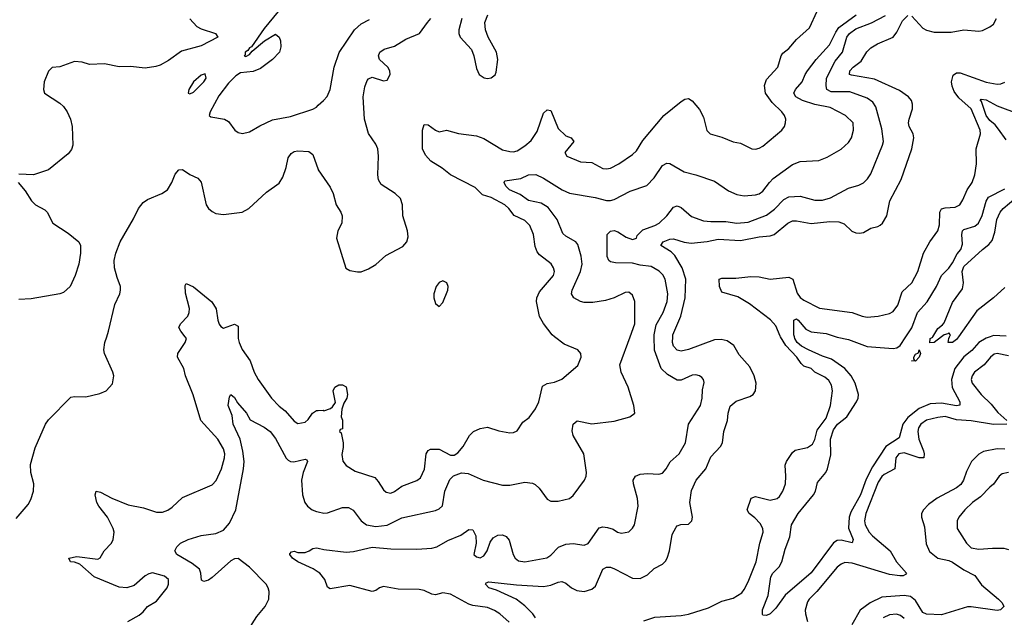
# Model space of a CAD drawing. Header units: inches. Extents: x 1843162 to 1959474, y 907081 to 1016326.
# Tile 172 of 256: x 1858395 to 1863688, y 998492 to 1001704. Entities that reach past the tile are written whole.
import ezdxf

# ---------------------------------------------------------------- set-up
doc = ezdxf.new("R2010")
doc.units = ezdxf.units.IN
doc.header["$MEASUREMENT"] = 0
for name, color, linetype in [('B8050', 7, 'Continuous'), ('B8060', 7, 'Continuous'), ('B8959', 7, 'Continuous'), ('B8969', 7, 'Continuous')]:
    doc.layers.add(name, color=color, linetype=linetype)

msp = doc.modelspace()

# ---------------------------------------------------------------- linework, layer by layer
at = {"layer": 'B8050', "color": 5}
for points, elevation in [([(1859858.8, 1001841.2), (1859710, 1001657.2), (1859641.3, 1001558.7), (1859630, 1001553.3), (1859622, 1001538), (1859607.8, 1001530), (1859606.4, 1001513.6), (1859601, 1001510), (1859610, 1001506), (1859630, 1001518), (1859644.2, 1001535.8), (1859711.8, 1001590), (1859770, 1001627.3), (1859790, 1001611.3), (1859797.1, 1001590), (1859798.4, 1001558.4), (1859791.7, 1001530), (1859753.4, 1001490), (1859690, 1001442.2), (1859650, 1001426), (1859581.5, 1001418.5), (1859557.5, 1001402.5), (1859517, 1001363), (1859465.1, 1001294.9), (1859419.5, 1001210), (1859414, 1001190), (1859422, 1001182), (1859496, 1001170), (1859517, 1001157), (1859550.6, 1001110.6), (1859570, 1001098.8), (1859593.4, 1001093.4), (1859630, 1001101.3), (1859685.6, 1001134.4), (1859754.4, 1001165.6), (1859850, 1001184.4), (1859970, 1001223.1), (1859990, 1001234.9), (1860000, 1001244.3)], 740), ([(1859309.5, 1001709.5), (1859347.8, 1001667.8), (1859370, 1001655.4), (1859448, 1001630), (1859459.3, 1001610), (1859370, 1001563.9), (1859264.3, 1001535.7), (1859194.5, 1001485.5), (1859150, 1001459.4), (1859127.5, 1001452.5), (1859070, 1001444), (1858990, 1001453.3), (1858930, 1001451.2), (1858850, 1001466.6), (1858770, 1001463.1), (1858730, 1001476.1), (1858690, 1001479.2), (1858610, 1001451), (1858570, 1001447.6), (1858550, 1001427.6), (1858526.9, 1001370), (1858522.7, 1001330), (1858527.6, 1001310), (1858610, 1001256), (1858630, 1001238), (1858650.2, 1001210), (1858667.3, 1001170), (1858676.2, 1001130), (1858680.7, 1001030), (1858672.9, 1001007.1), (1858656, 1000984), (1858550, 1000898), (1858470, 1000870.8), (1858390, 1000874.5)], 720), ([(1858862.5, 1000000), (1858872.6, 1000030), (1858907.2, 1000172.8), (1858933.3, 1000230), (1858937.2, 1000250), (1858937.2, 1000270), (1858918.3, 1000318.3), (1858904.7, 1000370), (1858903.1, 1000410), (1858911.6, 1000450), (1858935.2, 1000510), (1859006.4, 1000633.6), (1859033.3, 1000690), (1859058.8, 1000721.2), (1859081.5, 1000738.5), (1859159.5, 1000770), (1859189.6, 1000790), (1859212.7, 1000830), (1859230, 1000874), (1859250, 1000896.5), (1859270, 1000899.6), (1859310, 1000871.6), (1859351.8, 1000851.8), (1859370, 1000830.4), (1859397.6, 1000710), (1859410.4, 1000690), (1859430, 1000673.4), (1859450, 1000663.2), (1859490, 1000657.8), (1859590, 1000670.3), (1859627.3, 1000690), (1859722.5, 1000777.5), (1859790, 1000826.4), (1859810, 1000858), (1859828, 1000910), (1859839, 1000961), (1859854.2, 1000985.8), (1859870, 1000995.8), (1859890, 1000999.7), (1859950, 1000996.5), (1859970, 1000980.5), (1859999.2, 1000899.2), (1860000, 1000898.1)], 720), ([(1858386.7, 1000830), (1858424.7, 1000784.7), (1858457.6, 1000730), (1858479.3, 1000710), (1858530, 1000681.7), (1858542.6, 1000670), (1858572.4, 1000610), (1858656.3, 1000556.3), (1858712.2, 1000510), (1858722.6, 1000490), (1858722.6, 1000450), (1858712.9, 1000390), (1858693.4, 1000330), (1858665.8, 1000270), (1858630, 1000238), (1858610, 1000231.3), (1858456.2, 1000203.8), (1858390, 1000199.7)], 720), ([(1859283.7, 1000000), (1859260.5, 1000030), (1859251.3, 1000050), (1859258.9, 1000070), (1859299.1, 1000110), (1859306.4, 1000130), (1859307.3, 1000152.7), (1859285.9, 1000234.1), (1859284.9, 1000275.1), (1859290, 1000286), (1859330, 1000268.8), (1859427.4, 1000187.4), (1859450.2, 1000150.2), (1859459.4, 1000090), (1859467.1, 1000067.1), (1859476, 1000056), (1859490, 1000046.7), (1859550, 1000067), (1859570, 1000057.3), (1859570.1, 1000000)], 680)]:
    msp.add_lwpolyline(points, dxfattribs=dict(at, elevation=elevation))
at = {"layer": 'B8050', "color": 5, "elevation": 740}
msp.add_lwpolyline([(1859392.7, 1001412.7), (1859370, 1001407), (1859328.9, 1001370), (1859303.8, 1001330), (1859301, 1001310), (1859310, 1001305.5), (1859330, 1001314), (1859385.1, 1001370), (1859396.9, 1001390)], close=True, dxfattribs=at)
at = {"layer": 'B8060', "color": 5}
for points, elevation in [([(1861269.6, 1000000), (1861256.4, 1000010), (1861210, 1000071.5), (1861188.7, 1000108.7), (1861173.6, 1000190), (1861174.9, 1000210), (1861190, 1000240.9), (1861264.7, 1000330), (1861269.8, 1000350), (1861265.3, 1000370), (1861251.9, 1000391.9), (1861190, 1000441), (1861176.8, 1000456.8), (1861166.1, 1000486.1), (1861157, 1000550), (1861137.5, 1000597.5), (1861110, 1000625), (1861052.6, 1000652.6), (1861024, 1000690), (1861002, 1000710), (1860930, 1000747.9), (1860882.7, 1000762.7), (1860842.8, 1000802.8), (1860710, 1000869.9), (1860666.2, 1000906.2), (1860604.6, 1000944.6), (1860576.9, 1000976.9), (1860560.5, 1001010), (1860559.4, 1001110), (1860570, 1001140.3), (1860590, 1001139.6), (1860630, 1001110.3), (1860650, 1001101.3), (1860690, 1001110.3), (1860753.4, 1001093.4), (1860850, 1001080.9), (1860890, 1001065.1), (1860990, 1001005.4), (1861030, 1000995), (1861050, 1000994.8), (1861070, 1001000.1), (1861110, 1001025.5), (1861144.2, 1001055.8), (1861175.9, 1001104.1), (1861210, 1001201.3), (1861230, 1001220.3), (1861250, 1001216.4), (1861290, 1001119), (1861330, 1001080.3), (1861358.8, 1001070), (1861373, 1001050), (1861325.3, 1000990), (1861336.3, 1000970), (1861410, 1000939.6), (1861470, 1000936.5), (1861530, 1000904.1), (1861550, 1000902.3), (1861570, 1000906.8), (1861615.1, 1000930), (1861690, 1000979.7), (1861710, 1000999.7), (1861744.7, 1001055.3), (1861858, 1001190), (1861950, 1001265.4), (1861970, 1001277.6), (1861990, 1001280.3), (1862010, 1001268.4), (1862050, 1001221.6), (1862070, 1001180.7), (1862089.1, 1001109.1), (1862107.3, 1001090), (1862170, 1001072.8), (1862230, 1001047.8), (1862270, 1001040.3), (1862330, 1001010.3), (1862350, 1001007.9), (1862370, 1001013.8), (1862390, 1001025.3), (1862491.5, 1001110), (1862506.3, 1001130), (1862511.3, 1001150), (1862513, 1001170), (1862506.6, 1001190), (1862492.4, 1001210), (1862439.1, 1001259.1), (1862404.4, 1001310), (1862398.5, 1001350), (1862410, 1001383.2), (1862470.8, 1001449.2), (1862487.8, 1001510), (1862496.4, 1001523.6), (1862530, 1001550.3), (1862570, 1001598.3), (1862639.8, 1001660.2), (1862682.6, 1001750)], 680), ([(1860771.8, 1001710), (1860755.8, 1001650), (1860755, 1001630), (1860762.2, 1001610), (1860823.5, 1001543.5), (1860836.1, 1001510), (1860850, 1001442.8), (1860864.9, 1001410), (1860891.5, 1001391.5), (1860910, 1001387.6), (1860930, 1001391.8), (1860950, 1001408.5), (1860956.8, 1001423.2), (1860965.2, 1001490), (1860957.8, 1001530), (1860913.6, 1001610), (1860899.8, 1001650), (1860896.2, 1001690), (1860911.1, 1001730)], 720), ([(1861675.8, 1000000), (1861701, 1000070), (1861702.2, 1000190), (1861690, 1000224.5), (1861670, 1000239.7), (1861650, 1000238.7), (1861590.2, 1000209.8), (1861544.8, 1000195.2), (1861476.6, 1000183.4), (1861430, 1000184.2), (1861409.9, 1000189.9), (1861374, 1000210), (1861362, 1000230), (1861364.2, 1000250), (1861409.4, 1000350), (1861418.5, 1000390), (1861413.6, 1000433.6), (1861395.9, 1000495.9), (1861385.1, 1000510), (1861330, 1000540.7), (1861314.6, 1000554.6), (1861284.1, 1000630), (1861235.1, 1000695.1), (1861197.7, 1000717.7), (1861130, 1000732.9), (1861085.5, 1000765.5), (1861028.6, 1000790), (1861008.7, 1000810), (1860998.4, 1000830), (1861002.6, 1000837.4), (1861088.5, 1000851.5), (1861130, 1000870.4), (1861170, 1000871.8), (1861210, 1000852.9), (1861311.6, 1000790), (1861350, 1000772.2), (1861487.8, 1000747.8), (1861550, 1000732.2), (1861570, 1000732.2), (1861590, 1000737.8), (1861677.3, 1000782.7), (1861766.2, 1000813.8), (1861806.3, 1000853.7), (1861850, 1000920.4), (1861873.5, 1000933.5), (1861890, 1000932.2), (1861966.1, 1000886.1), (1862030, 1000870.3), (1862130, 1000837.1), (1862205.1, 1000785.1), (1862250, 1000765.5), (1862290, 1000757.8), (1862350, 1000762.3), (1862370, 1000768.3), (1862390, 1000783.2), (1862425.1, 1000830), (1862445.7, 1000850), (1862550, 1000926.2), (1862590, 1000941.8), (1862690, 1000947.2), (1862735.1, 1000964.9), (1862810, 1001008.9), (1862850, 1001044.6), (1862867.2, 1001070), (1862877.3, 1001110), (1862874.5, 1001150), (1862833.6, 1001190), (1862751.7, 1001231.7), (1862670, 1001249.1), (1862602.4, 1001270), (1862566.5, 1001290), (1862556.5, 1001310), (1862564.8, 1001330), (1862601.1, 1001370), (1862617.3, 1001410), (1862630.6, 1001430), (1862676.2, 1001490), (1862748.1, 1001570), (1862782, 1001638), (1862798.4, 1001661.6), (1862891.2, 1001730)], 660), ([(1861805.6, 1000000), (1861805.3, 1000010), (1861815.5, 1000064.5), (1861854.2, 1000130), (1861875.2, 1000190), (1861878.6, 1000230), (1861864.8, 1000310), (1861852.4, 1000332.4), (1861833, 1000353), (1861790, 1000377.3), (1861730, 1000384.7), (1861690, 1000396.2), (1861597.4, 1000397.4), (1861570, 1000403.7), (1861561.2, 1000410), (1861552.1, 1000432.1), (1861553.2, 1000550), (1861570, 1000566.8), (1861590.4, 1000570.4), (1861610, 1000564.7), (1861655.3, 1000535.3), (1861690, 1000522.8), (1861710, 1000530.8), (1861714.8, 1000545.2), (1861745, 1000575), (1861810, 1000597.3), (1861833.2, 1000610), (1861874.5, 1000650), (1861910, 1000695.8), (1861930, 1000703.2), (1861950, 1000695.2), (1862006.9, 1000646.9), (1862070, 1000624.1), (1862110, 1000619.3), (1862190, 1000618.9), (1862250, 1000610.7), (1862310, 1000616.6), (1862410, 1000653.4), (1862453.2, 1000686.8), (1862503, 1000737), (1862530, 1000753.1), (1862590, 1000756.6), (1862670, 1000734.4), (1862710, 1000733.9), (1862753.7, 1000746.3), (1862850, 1000798.6), (1862905.3, 1000814.7), (1862930, 1000827.8), (1862951.8, 1000848.2), (1862970, 1000875.8), (1863033.6, 1001030), (1863038, 1001050), (1863030, 1001117.2), (1862996.4, 1001236.4), (1862981.5, 1001261.5), (1862950, 1001282.1), (1862857.1, 1001317.1), (1862756.5, 1001316.5), (1862734, 1001330), (1862729.3, 1001349.3), (1862731.1, 1001390), (1862778.6, 1001481.4), (1862818.5, 1001530), (1862841.7, 1001610), (1862856.4, 1001630), (1862890, 1001654.7), (1862973.3, 1001686.7), (1863050, 1001726.3)], 640), ([(1861905.3, 1000000), (1861905.9, 1000010), (1861949.6, 1000110.4), (1861972.5, 1000210), (1861975.1, 1000310), (1861956.1, 1000370), (1861916.4, 1000436.4), (1861896.8, 1000456.8), (1861840.7, 1000490), (1861854.5, 1000510), (1861890, 1000525.5), (1861910, 1000526.3), (1861967.7, 1000507.7), (1862003.7, 1000503.7), (1862090, 1000511.6), (1862150, 1000525.4), (1862270, 1000516.6), (1862370, 1000537.5), (1862430, 1000542.7), (1862450, 1000549.5), (1862523.5, 1000610), (1862550, 1000622.5), (1862570, 1000622.9), (1862650, 1000608.8), (1862750, 1000619.6), (1862798.3, 1000618.3), (1862826.5, 1000606.5), (1862868.1, 1000568.1), (1862890, 1000558.9), (1862910, 1000556.9), (1862930, 1000559.7), (1862970, 1000583.2), (1863008.1, 1000591.9), (1863020.9, 1000599.1), (1863033.6, 1000610), (1863056, 1000650), (1863073.3, 1000730), (1863134.2, 1000845.8), (1863190.6, 1001010), (1863201.4, 1001070), (1863197.2, 1001090), (1863175.6, 1001130), (1863172.8, 1001150), (1863175.5, 1001170), (1863195, 1001225), (1863194.8, 1001250), (1863188.7, 1001270), (1863173.5, 1001290), (1863124, 1001324), (1862990, 1001383.9), (1862865.8, 1001405.8), (1862855.8, 1001410), (1862857.5, 1001430), (1862876.2, 1001450), (1862919, 1001481), (1862948.1, 1001531.9), (1862970, 1001552.5), (1863006, 1001574), (1863090, 1001610.2), (1863110, 1001638.2), (1863141.2, 1001698.8), (1863170, 1001727)], 620), ([(1860000, 1000898.1), (1860064.6, 1000804.6), (1860079.5, 1000770), (1860095.8, 1000710), (1860121.3, 1000670), (1860128.7, 1000650), (1860126.4, 1000610), (1860106, 1000570), (1860098.4, 1000530), (1860148.8, 1000368.8), (1860170, 1000356.3), (1860210, 1000348.2), (1860230, 1000348.4), (1860270, 1000365.3), (1860310, 1000388.8), (1860363.5, 1000436.5), (1860454.7, 1000485.3), (1860475.6, 1000510), (1860483.5, 1000536.5), (1860479.7, 1000570), (1860454, 1000650), (1860452.4, 1000710), (1860442.4, 1000742.4), (1860413.6, 1000770), (1860338.5, 1000818.5), (1860323.3, 1000843.3), (1860319.4, 1000870), (1860324.1, 1000970), (1860320.4, 1001010), (1860310, 1001035.6), (1860270, 1001091.8), (1860248.2, 1001170), (1860240.6, 1001290), (1860250, 1001344), (1860263.1, 1001376.9), (1860270, 1001387), (1860290, 1001395.3), (1860350, 1001376.5), (1860370, 1001379.5), (1860387.2, 1001410), (1860385.1, 1001430), (1860374, 1001450), (1860329.7, 1001490), (1860323.9, 1001510), (1860331.1, 1001530), (1860354.8, 1001545.2), (1860410, 1001561.2), (1860470, 1001598.9), (1860544.7, 1001630), (1860586.3, 1001690), (1860605.3, 1001710)], 720), ([(1860000, 1001244.3), (1860027.6, 1001270), (1860048.3, 1001291.7), (1860064, 1001330), (1860086, 1001450), (1860111.5, 1001528.5), (1860195.6, 1001650), (1860230, 1001681.8), (1860274.5, 1001705.5)], 740), ([(1863190, 1001722.7), (1863250, 1001659.5), (1863270, 1001648.9), (1863310, 1001638.1), (1863402.6, 1001637.4), (1863470, 1001650.2), (1863550, 1001643.1), (1863570, 1001646.3), (1863610, 1001665.2), (1863630, 1001679.7), (1863646.2, 1001710)], 620), ([(1862484.6, 1000000), (1862482.9, 1000002.9), (1862459.1, 1000059.1), (1862431, 1000091), (1862317.8, 1000177.8), (1862255.1, 1000215), (1862170, 1000240.3), (1862156.7, 1000270), (1862154.7, 1000310), (1862170, 1000315.8), (1862245.1, 1000314.9), (1862324.8, 1000324.8), (1862370, 1000321.8), (1862430, 1000309.5), (1862530, 1000320.2), (1862550.2, 1000310.2), (1862575, 1000235), (1862591.3, 1000211.3), (1862610, 1000196.9), (1862693.5, 1000153.5), (1862870, 1000130.2), (1862924, 1000110), (1862950, 1000106.2), (1863010, 1000110.3), (1863070, 1000124.9), (1863090, 1000135.3), (1863114.6, 1000170), (1863138.7, 1000241.3), (1863191.4, 1000290), (1863222.3, 1000350), (1863253.6, 1000450), (1863287, 1000510), (1863329.9, 1000570.1), (1863339, 1000601), (1863341.8, 1000670), (1863350, 1000687), (1863370, 1000693.8), (1863423.8, 1000696.2), (1863448.3, 1000710), (1863464.2, 1000735.8), (1863487.3, 1000790), (1863514.6, 1000830), (1863529, 1000871), (1863538.2, 1000930), (1863536.2, 1001010), (1863560.2, 1001090), (1863558, 1001110), (1863510, 1001226.1), (1863443.6, 1001283.6), (1863417.9, 1001317.9), (1863406.7, 1001346.7), (1863403.3, 1001370), (1863413.5, 1001406.5), (1863430, 1001419.4), (1863450, 1001418.9), (1863590, 1001368), (1863650, 1001358.1), (1863670, 1001360.5), (1863690, 1001369.3)], 580), ([(1863697.8, 1001057.8), (1863656.4, 1001116.4), (1863638.6, 1001138.6), (1863610, 1001163.1), (1863590.9, 1001190), (1863564.6, 1001264.6), (1863558.5, 1001270), (1863562.8, 1001277.2), (1863590, 1001273.2), (1863650, 1001241.8), (1863770, 1001197.2)], 560), ([(1863158.9, 1000000), (1863191.1, 1000048.9), (1863220.9, 1000130), (1863272.7, 1000187.3), (1863322.5, 1000270), (1863350.7, 1000329.3), (1863390, 1000368.8), (1863410, 1000397.1), (1863434.3, 1000445.7), (1863454.7, 1000470), (1863462.3, 1000497.7), (1863459.3, 1000550), (1863463.1, 1000570), (1863470, 1000575.8), (1863530, 1000594.3), (1863549.5, 1000610.5), (1863568.6, 1000651.4), (1863590.3, 1000729.7), (1863602.7, 1000750), (1863690, 1000796.1)], 560), ([(1863304.3, 1000000), (1863330, 1000044.7), (1863356.4, 1000063.6), (1863365, 1000075), (1863410, 1000183.7), (1863463, 1000257), (1863467.6, 1000290), (1863461.6, 1000350), (1863470, 1000377.8), (1863570.7, 1000470), (1863604.7, 1000495.3), (1863623, 1000517), (1863637.7, 1000562.3), (1863648.2, 1000630), (1863665.2, 1000670), (1863681, 1000690), (1863750, 1000746.1)], 540), ([(1863690, 1000265.3), (1863630, 1000209.7), (1863540.8, 1000139.2), (1863440.7, 1000000)], 540), ([(1862559.5, 1000000), (1862556.9, 1000010), (1862556.3, 1000090), (1862570, 1000096.3), (1862579.6, 1000090), (1862621.2, 1000041.2), (1862650, 1000026.5), (1862730, 1000018.2), (1862783.2, 1000000)], 560), ([(1863393.6, 1000000), (1863399, 1000010), (1863390, 1000022), (1863384.5, 1000015.5), (1863364, 1000010), (1863350.9, 1000000)], 540), ([(1863697.6, 1000002.4), (1863630, 1000006.3), (1863612.5, 1000000)], 560)]:
    msp.add_lwpolyline(points, dxfattribs=dict(at, elevation=elevation))
at = {"layer": 'B8060', "color": 5, "elevation": 720}
msp.add_lwpolyline([(1860670, 1000300.9), (1860650, 1000292.3), (1860633.4, 1000270), (1860620.5, 1000230), (1860620.5, 1000210), (1860630, 1000178), (1860650, 1000162), (1860670, 1000184.7), (1860696.9, 1000250), (1860698.7, 1000270), (1860691.6, 1000290)], close=True, dxfattribs=at)
at = {"layer": 'B8959', "color": 5}
for points, elevation in [([(1858376.2, 999023.8), (1858441.2, 999098.8), (1858455.4, 999124.6), (1858468.6, 999170), (1858470.7, 999209.3), (1858454.4, 999270), (1858453, 999313), (1858477.8, 999402.2), (1858533.2, 999530), (1858550, 999552.8), (1858670, 999675.5), (1858690, 999679.3), (1858750, 999677.6), (1858825.6, 999694.4), (1858859, 999710), (1858893, 999747), (1858901.3, 999790), (1858896.3, 999810), (1858851.2, 999910), (1858846.9, 999930), (1858852.4, 999970), (1858862.5, 1000000)], 720), ([(1858976, 998470), (1859036.4, 998503.6), (1859058.4, 998521.6), (1859081.3, 998550), (1859130, 998578), (1859187.2, 998650), (1859195.7, 998670), (1859195.3, 998695.3), (1859173.4, 998713.4), (1859109.2, 998730.8), (1859090, 998726.4), (1859070, 998714.5), (1859010, 998663.2), (1858970, 998650.7), (1858930, 998653.2), (1858794.8, 998710), (1858717.6, 998777.6), (1858690, 998787.9), (1858668.7, 998790), (1858658.7, 998810), (1858701.8, 998818.2), (1858815.5, 998804.5), (1858827.6, 998812.4), (1858849.7, 998850), (1858887.6, 998890), (1858898, 998910), (1858902.9, 998950), (1858898.1, 998970), (1858866.5, 999030), (1858819.5, 999090), (1858810, 999109.7), (1858800.4, 999150), (1858805.2, 999170), (1858830, 999164.9), (1858890, 999131.6), (1858977.2, 999097.2), (1859060.6, 999080.6), (1859130, 999057.6), (1859163, 999057), (1859191.7, 999068.3), (1859215.4, 999084.6), (1859270, 999135.3), (1859430, 999203.6), (1859451.9, 999228.1), (1859479.4, 999290), (1859496.5, 999350), (1859497, 999370), (1859490, 999397.4), (1859460.8, 999450), (1859368, 999550), (1859327.4, 999687.4), (1859285.6, 999790), (1859277, 999830), (1859243.5, 999890), (1859244.4, 999910), (1859284.7, 999970), (1859291.5, 999990), (1859283.7, 1000000)], 680), ([(1859570.1, 1000000), (1859570.1, 999990), (1859574.5, 999970), (1859591.5, 999931.5), (1859633.2, 999870), (1859656.1, 999810), (1859677.4, 999770), (1859749.4, 999670), (1859790, 999626.8), (1859821.2, 999601.2), (1859870, 999546.9), (1859890, 999534.7), (1859930, 999541.3), (1859945.3, 999554.7), (1859969.8, 999590), (1859990, 999603.1), (1860000, 999603.9)], 680), ([(1859576.4, 998350), (1859670, 998497), (1859714.3, 998550), (1859734.7, 998590), (1859735.6, 998630), (1859731.1, 998650), (1859719.7, 998670), (1859630, 998762.2), (1859570, 998808), (1859550, 998807.2), (1859530, 998794.9), (1859430, 998705.8), (1859410, 998691.1), (1859384.9, 998684.9), (1859371.9, 998691.9), (1859368.5, 998728.5), (1859361.6, 998750), (1859321.8, 998781.8), (1859239.3, 998830), (1859229, 998850), (1859239.3, 998870), (1859259.3, 998890), (1859301.2, 998910), (1859370, 998932.2), (1859450, 998943.2), (1859490, 998960.2), (1859522.8, 998997.2), (1859556.2, 999070), (1859598.6, 999290), (1859600.8, 999330), (1859594.7, 999385.3), (1859580.8, 999450), (1859542.9, 999530), (1859536.6, 999576.6), (1859516, 999630), (1859523.5, 999676.5), (1859530, 999690.5), (1859550, 999673), (1859565.2, 999645.2), (1859613.6, 999590), (1859633.7, 999553.7), (1859710, 999514.3), (1859742, 999490), (1859770, 999452.4), (1859827.8, 999347.8), (1859837.4, 999337.4), (1859850, 999329.2), (1859868.3, 999328.3), (1859930, 999342.6), (1859938.2, 999338.2), (1859942.6, 999330), (1859919.5, 999270), (1859910.7, 999230), (1859915, 999150), (1859928, 999110), (1859942.6, 999090), (1859967.4, 999070), (1859990, 999060.5), (1860000, 999058.3)], 660), ([(1860000, 998734.1), (1859971.9, 998751.9), (1859889.4, 998790), (1859862, 998810), (1859846.6, 998830), (1859847, 998833), (1859856.5, 998843.5), (1859870, 998847.3), (1859890, 998840.5), (1859930, 998840.5), (1859951.5, 998848.5), (1859970, 998862), (1859990, 998866), (1860000, 998863.5)], 640)]:
    msp.add_lwpolyline(points, dxfattribs=dict(at, elevation=elevation))
at = {"layer": 'B8969', "color": 5}
for points, elevation in [([(1860000, 999603.9), (1860026, 999606), (1860030, 999602), (1860065.2, 999614.8), (1860077.2, 999622.8), (1860092.7, 999647.3), (1860080.9, 999710), (1860089.6, 999730), (1860110, 999742), (1860130, 999742), (1860150, 999730.8), (1860157.6, 999690), (1860153.4, 999670), (1860137.2, 999642.8), (1860126, 999610), (1860122.8, 999570), (1860130, 999552), (1860130, 999506), (1860118, 999502), (1860114, 999490), (1860123.6, 999483.6), (1860134.4, 999430), (1860134.5, 999405.5), (1860126.9, 999366.9), (1860131.6, 999331.6), (1860150, 999307.7), (1860198.3, 999278.3), (1860303.4, 999243.4), (1860322.5, 999222.5), (1860350, 999177.1), (1860364.6, 999164.6), (1860390, 999159.6), (1860410, 999167.8), (1860450, 999196.1), (1860530, 999226.9), (1860550, 999241.1), (1860571.6, 999288.4), (1860580.7, 999370), (1860590.6, 999389.4), (1860603.8, 999396.2), (1860650, 999396.1), (1860710, 999362.7), (1860730, 999363.2), (1860750, 999375.9), (1860779.3, 999410), (1860812.6, 999470), (1860833.6, 999490), (1860870, 999506.5), (1860910, 999513.4), (1860970, 999494.4), (1861030, 999483.6), (1861050, 999485.5), (1861070, 999494.9), (1861099.2, 999540.8), (1861134.3, 999565.7), (1861167.3, 999612.7), (1861185.1, 999650), (1861206.2, 999733.8), (1861230.8, 999749.2), (1861270, 999756.2), (1861310, 999771.7), (1861394.6, 999845.4), (1861413.3, 999890), (1861411.8, 999910), (1861395.1, 999930), (1861321.1, 999961.1), (1861269.6, 1000000)], 680), ([(1860000, 999058.3), (1860030, 999051.8), (1860050, 999053.5), (1860130, 999082.5), (1860163.1, 999083.1), (1860188.2, 999068.2), (1860230, 999010.2), (1860258.4, 998990), (1860310, 998980.1), (1860370, 998986.7), (1860450, 999027), (1860630, 999066.2), (1860650, 999074.6), (1860668.5, 999091.5), (1860679.5, 999170), (1860707.7, 999232.3), (1860727.5, 999252.5), (1860770, 999269.3), (1860805.6, 999265.6), (1860885.5, 999230), (1860990, 999202), (1861030, 999202.3), (1861110, 999217.8), (1861152.4, 999212.4), (1861166.5, 999206.5), (1861186.9, 999186.9), (1861230, 999126.8), (1861250, 999116.3), (1861290, 999115.8), (1861350, 999130.3), (1861370, 999146.4), (1861431.2, 999230), (1861439.7, 999250), (1861441.7, 999270), (1861427.8, 999370), (1861369.8, 999470), (1861365.2, 999494.8), (1861370, 999530.6), (1861391.2, 999548.8), (1861470, 999532.3), (1861590, 999545.5), (1861675.3, 999570), (1861701.2, 999590), (1861696.9, 999630), (1861665.1, 999730), (1861628.1, 999810), (1861621.6, 999850), (1861675.8, 1000000)], 660), ([(1860000, 998863.5), (1860030, 998856), (1860150, 998841.8), (1860190, 998845.8), (1860290, 998869.2), (1860390, 998859.3), (1860530, 998858.2), (1860610, 998863.9), (1860638, 998870), (1860695.9, 998904.1), (1860766.9, 998933.1), (1860810, 998964.2), (1860830, 998961.6), (1860847.4, 998930), (1860847.9, 998890), (1860835.8, 998830), (1860850, 998818), (1860870, 998811.7), (1860890, 998822.8), (1860907.4, 998850), (1860923.3, 998896.7), (1860940.6, 998919.4), (1860965.6, 998934.4), (1860990, 998935.3), (1861010, 998926.7), (1861025.9, 998905.9), (1861048.2, 998830), (1861058.9, 998810), (1861075.9, 998795.9), (1861110, 998791.1), (1861229, 998811), (1861250, 998826.3), (1861290.6, 998869.4), (1861330, 998885.2), (1861370, 998887.9), (1861430, 998880.3), (1861450, 998888.9), (1861510, 998973), (1861530, 998978), (1861554.6, 998974.6), (1861585.9, 998965.9), (1861607.7, 998950), (1861630, 998943.6), (1861670, 998950.6), (1861690, 998970.7), (1861699.7, 998990), (1861720.2, 999090), (1861716.5, 999130), (1861693.8, 999210), (1861693.5, 999230), (1861706, 999250), (1861730, 999260.7), (1861770, 999265), (1861830, 999261.3), (1861850, 999267.4), (1861869.7, 999290), (1861892.2, 999327.8), (1861939.8, 999370), (1861974.6, 999430), (1861989.4, 999530.6), (1862055.5, 999630), (1862064.1, 999670), (1862064.8, 999715.2), (1862074.1, 999754.1), (1862071.6, 999770), (1862061.1, 999781.1), (1862049.7, 999789.7), (1862030, 999795.1), (1862010, 999793.3), (1861950, 999766.8), (1861930, 999767), (1861877.8, 999797.8), (1861842.9, 999830), (1861807.5, 999927.5), (1861805.6, 1000000)], 640), ([(1861168.1, 998490), (1861153, 998510), (1861110, 998553.5), (1861063.2, 998590), (1860958.5, 998638.5), (1860917.6, 998650), (1860899.7, 998670), (1860902.5, 998677.5), (1860916.6, 998683.4), (1861066.3, 998666.3), (1861210, 998658.3), (1861250, 998665.2), (1861290, 998681.3), (1861310, 998683.8), (1861330, 998675.6), (1861362, 998650), (1861390, 998635.8), (1861430, 998631), (1861470, 998642.9), (1861490, 998660.3), (1861529.4, 998750.6), (1861550, 998762.3), (1861570, 998761.4), (1861592.5, 998752.5), (1861690, 998702.6), (1861730, 998700.7), (1861770, 998719.6), (1861806.1, 998753.9), (1861850, 998778.4), (1861866.4, 998793.6), (1861876, 998810), (1861887.9, 998850), (1861902.3, 998937.7), (1861923.1, 998976.9), (1861930, 998984.4), (1861948.3, 998991.7), (1861990, 998992.7), (1862007.3, 999010), (1862012.1, 999030), (1861997.5, 999110), (1862006.8, 999173.2), (1862031.7, 999230), (1862083.9, 999290), (1862110, 999354.9), (1862162.2, 999410), (1862173.8, 999430), (1862180.8, 999490), (1862200.3, 999550), (1862202.5, 999590), (1862213.8, 999626.2), (1862245.9, 999654.1), (1862320.3, 999679.7), (1862337.6, 999690), (1862350.7, 999710), (1862354.6, 999750), (1862344, 999790), (1862319.1, 999839.1), (1862263.2, 999903.2), (1862233.5, 999953.5), (1862197.9, 999977.9), (1862166.1, 999986.1), (1862130, 999984.3), (1861990, 999931.8), (1861950, 999922.5), (1861930, 999927.2), (1861909.9, 999949.9), (1861903.4, 999970), (1861905.3, 1000000)], 620), ([(1861750, 998472.9), (1861810, 998493.3), (1861950, 998501.3), (1861990, 998508.9), (1862097, 998543), (1862170, 998578.2), (1862230, 998595.7), (1862276.1, 998623.9), (1862290, 998641.8), (1862310, 998682.4), (1862353.7, 998790), (1862374, 998890), (1862391.8, 998950), (1862389.9, 998970), (1862375.6, 998995.6), (1862347.3, 999027.3), (1862316.4, 999050), (1862305.3, 999070), (1862327.4, 999132.6), (1862350, 999140.6), (1862430, 999122.3), (1862467.3, 999130), (1862478.9, 999141.1), (1862496.5, 999170), (1862510.7, 999210), (1862513.7, 999250), (1862509.2, 999310), (1862516.8, 999330), (1862550, 999378), (1862564.4, 999390), (1862630, 999404.7), (1862657, 999423), (1862670, 999448), (1862681.3, 999498.7), (1862730, 999563.2), (1862753.7, 999630), (1862764.7, 999710), (1862759.1, 999739.1), (1862744.2, 999764.2), (1862722.5, 999782.5), (1862670, 999809.8), (1862649.4, 999829.4), (1862610, 999842.8), (1862595.5, 999855.5), (1862572.2, 999890), (1862512.6, 999952.6), (1862484.6, 1000000)], 580), ([(1863612.5, 1000000), (1863590, 999991.9), (1863551, 999969), (1863513.9, 999926.1), (1863470, 999891.8), (1863421.6, 999830), (1863403.5, 999770), (1863408, 999728), (1863449.1, 999650), (1863448.5, 999631.5), (1863430, 999628.4), (1863350, 999643.7), (1863290, 999640.1), (1863230, 999614.5), (1863170, 999566.6), (1863143.1, 999530), (1863123, 999457), (1863050.3, 999409.7), (1862978.6, 999301.4), (1862944.9, 999235.1), (1862915.4, 999150), (1862862.3, 999057.7), (1862854.2, 999030), (1862850.6, 998970.6), (1862875.8, 998910), (1862870, 998892.7), (1862810, 998905.9), (1862790, 998905), (1862770, 998892.9), (1862650, 998731.5), (1862510, 998611.6), (1862458.9, 998541.1), (1862430, 998511.2), (1862410, 998502.2), (1862390, 998502.7), (1862387.3, 998507.3), (1862388.6, 998531.4), (1862419.1, 998610), (1862433.2, 998710), (1862444, 998730), (1862476.9, 998763.1), (1862492, 998790), (1862510, 998858.8), (1862534.6, 998925.4), (1862543.5, 998990), (1862580.4, 999050), (1862662.3, 999150), (1862672.6, 999170), (1862683.9, 999216.1), (1862727.8, 999270), (1862737.3, 999290), (1862754.7, 999365.3), (1862753.3, 999450), (1862770, 999498.9), (1862791.1, 999530), (1862841.6, 999570), (1862893.5, 999650), (1862902, 999670), (1862903.2, 999690), (1862886.6, 999750), (1862864.9, 999790), (1862830, 999829.9), (1862759.2, 999879.2), (1862710, 999895.9), (1862636.1, 999930), (1862598.3, 999950), (1862573.9, 999970), (1862562.1, 999990), (1862559.5, 1000000)], 560), ([(1862783.2, 1000000), (1862790, 999997.7), (1862850, 999985.5), (1862950, 999947.1), (1863090, 999937.4), (1863110, 999941.4), (1863127.6, 999952.4), (1863158.9, 1000000)], 560), ([(1863350.9, 1000000), (1863310.7, 999969.3), (1863288.1, 999968.1), (1863288.9, 999990), (1863302.7, 999997.3), (1863304.3, 1000000)], 540), ([(1863440.7, 1000000), (1863430, 999985.2), (1863410, 999969.2), (1863386, 999970), (1863388.9, 999991.1), (1863393.6, 1000000)], 540), ([(1863710, 999897.4), (1863650.1, 999909.9), (1863634.1, 999905.9), (1863613, 999890), (1863580.2, 999850), (1863528.3, 999810), (1863515.2, 999790), (1863510.2, 999770), (1863514.7, 999750), (1863563.9, 999690), (1863617.5, 999637.5), (1863653.4, 999593.4), (1863700.9, 999550)], 580), ([(1863701.3, 999530), (1863630, 999527.7), (1863510, 999548.6), (1863430, 999554.3), (1863370, 999571.1), (1863330, 999566.9), (1863270, 999551.6), (1863238.8, 999530), (1863226, 999510), (1863222.2, 999490), (1863227.7, 999450), (1863252.9, 999387.1), (1863256.8, 999370), (1863254.3, 999350), (1863230, 999349.2), (1863150, 999375.6), (1863120.6, 999370), (1863104.2, 999350), (1863099, 999290), (1863041.1, 999258.9), (1863030, 999249.3), (1863010, 999217.8), (1862943.3, 999050), (1862936.3, 999010), (1862940.5, 998990), (1862961.8, 998950), (1862978.4, 998930), (1863073.7, 998850), (1863108.7, 998790), (1863161.7, 998730), (1863157, 998723), (1863144.2, 998715.8), (1863125.6, 998714.4), (1863070, 998721.3), (1862870, 998783.9), (1862830, 998786), (1862810, 998778.1), (1862790, 998761), (1862680.1, 998630), (1862638.2, 998590), (1862630, 998575.5), (1862617.1, 998530), (1862618.2, 998510), (1862629.8, 998469.8)], 580), ([(1863690, 999396.3), (1863650, 999397.9), (1863576.8, 999383.2), (1863551.1, 999368.9), (1863511.2, 999328.8), (1863483.8, 999276.2), (1863468.8, 999230), (1863453.5, 999206.5), (1863430, 999187.9), (1863327.1, 999132.9), (1863281, 999099), (1863252.9, 999070), (1863242.8, 999050), (1863241.8, 999030), (1863258.2, 998978.2), (1863267.8, 998887.8), (1863285.6, 998845.6), (1863330, 998810.7), (1863390, 998797.7), (1863409.3, 998789.3), (1863470, 998746.6), (1863530, 998717.2), (1863565.8, 998665.8), (1863656.8, 998590), (1863676.1, 998570), (1863684.7, 998550), (1863667, 998533), (1863649.5, 998529.5), (1863510, 998549), (1863490, 998547.6), (1863350, 998505.6), (1863270, 998508.1), (1863250, 998518.2), (1863210, 998582.7), (1863183.9, 998603.9), (1863150, 998609.6), (1863030, 998600.6), (1862967.1, 998570), (1862913.8, 998530), (1862867.9, 998452.1)], 620), ([(1863710, 999269.7), (1863676.9, 999263.1), (1863659.3, 999250), (1863630, 999207), (1863610, 999192.3), (1863559.7, 999140.3), (1863517.7, 999110), (1863476.1, 999070), (1863443.2, 999030), (1863433.8, 999010), (1863434.6, 998970), (1863485.2, 998890), (1863510, 998866.3), (1863550, 998857.6), (1863624.5, 998864.5), (1863684.4, 998864.4), (1863710, 998856)], 640), ([(1861025.3, 998465.3), (1860975.3, 998510), (1860947.9, 998527.9), (1860910, 998544.9), (1860830, 998555.6), (1860810, 998562.7), (1860710, 998616.5), (1860670, 998624), (1860630, 998613.5), (1860610, 998616.8), (1860570, 998636.8), (1860541.7, 998641.7), (1860430, 998643.1), (1860350, 998658), (1860329.2, 998650.8), (1860310, 998636.9), (1860290, 998631.6), (1860170, 998663.6), (1860064.7, 998644.7), (1860050, 998654), (1860035.6, 998695.6), (1860008.6, 998728.6), (1860000, 998734.1)], 640), ([(1863150, 998486), (1863130, 998502.5), (1863108.4, 998508.4), (1863070, 998504.7), (1863036.9, 998490)], 640)]:
    msp.add_lwpolyline(points, dxfattribs=dict(at, elevation=elevation))
at = {"layer": 'B8969', "color": 5, "elevation": 540}
msp.add_lwpolyline([(1863210, 999869.7), (1863189.6, 999870), (1863207.3, 999872.7), (1863200.7, 999880.7), (1863201.5, 999890), (1863210, 999906), (1863225.7, 999914.3), (1863230.4, 999930.4), (1863237.1, 999910), (1863230.2, 999889.8)], close=True, dxfattribs=at)

doc.saveas('drawing.dxf')
